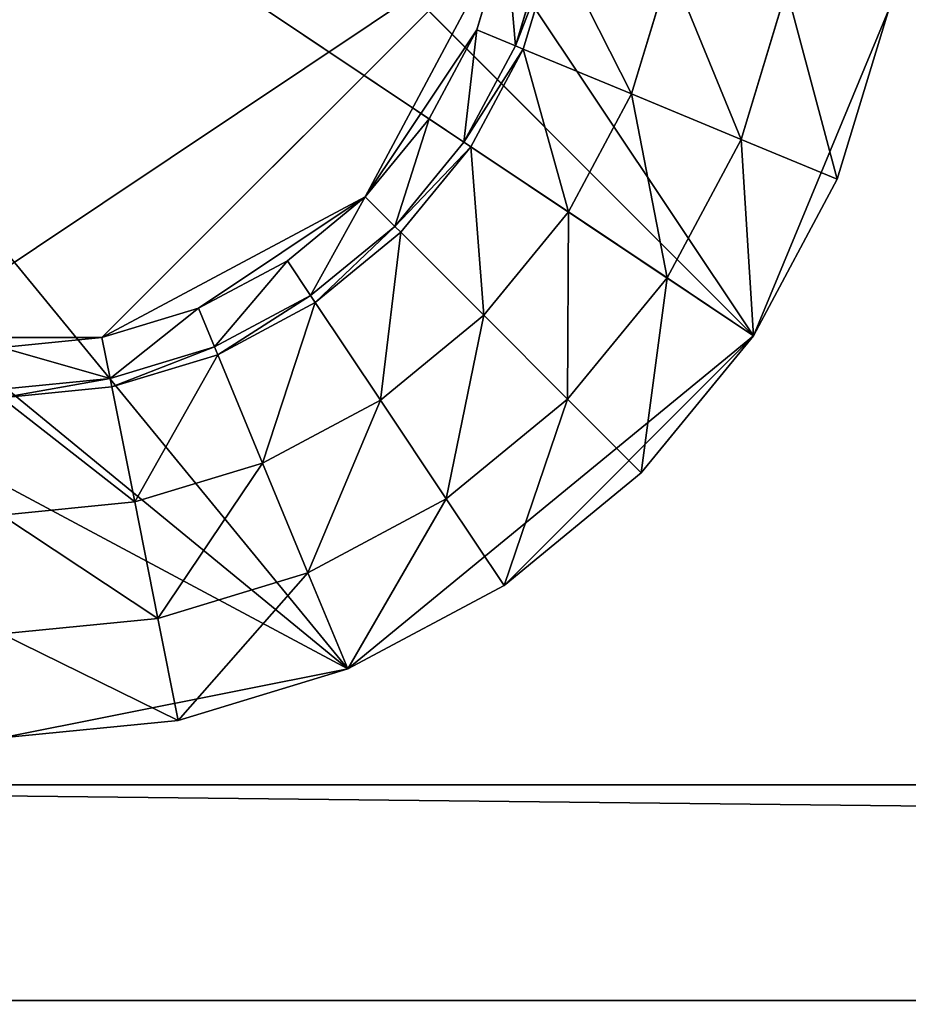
# Model space of a CAD drawing. Extents: x 0 to 35.8, y 0 to 26.7.
# Tile 36 of 227: x 3.1 to 4.6, y 3.8 to 5.4. Entities that reach past the tile are written whole.
import ezdxf

# ---------------------------------------------------------------- set-up
doc = ezdxf.new("R2010")
doc.units = 0
doc.header["$MEASUREMENT"] = 0
doc.layers.get('0').update_dxf_attribs({"color": 13, "linetype": 'CONTINUOUS'})
for name, color, linetype in [('HDS8645C_-_BODY', 252, 'CONTINUOUS'), ('HDS8645C_-_CERAMIC_TOP', 29, 'CONTINUOUS'), ('HEI8056C_-_LEGS', 252, 'CONTINUOUS')]:
    doc.layers.add(name, color=color, linetype=linetype)

# ---------------------------------------------------------------- blocks, each defined once
blk = doc.blocks.new('HIS8055U_TRADECAD_DXF')
at = {"color": 0}
blk.add_line((-17.22295, -9.6021, -14.33995), (17.28565, -9.6021, -14.33995), dxfattribs=at)
blk.add_line((-17.22295, -9.6021, -14.33995), (17.28565, -9.6021, -14.33995), dxfattribs=at)
blk.add_line((-17.22295, -9.6021, -14.33995), (17.28565, -9.6021, -14.33995), dxfattribs=at)
at = {"layer": 'HDS8645C_-_BODY', "color": 0}
for p, q in [((-16.56002, -9.23304, -14.65245), (16.64532, -9.23304, -14.65245)), ((-16.56002, -9.23304, -14.65245), (16.64532, -9.23304, -14.65245)), ((-17.22295, -9.6021, -13.78755), (17.28565, -9.6021, -13.78755)), ((-17.22295, -9.6021, -13.78755), (17.28565, -9.6021, -13.78755))]:
    blk.add_line(p, q, dxfattribs=at)
at = {"layer": 'HEI8056C_-_LEGS', "color": 0}
for p, q in [((-13.53715, -8.4642, -14.64235), (-15.68585, -6.3155, -14.64235)), ((-13.53715, -8.4642, -14.64235), (-15.68585, -6.3155, -14.64235)), ((-16.11325, -6.7429, -14.64235), (-13.53715, -8.4642, -14.64235)), ((-16.11325, -6.7429, -14.64235), (-13.53715, -8.4642, -14.64235)), ((-16.34455, -7.3013, -14.64235), (-14.23245, -9.0347, -14.64235)), ((-16.34455, -7.3013, -14.64235), (-14.23245, -9.0347, -14.64235)), ((-13.96145, -7.7754, -17.53955), (-14.65345, -8.4673, -17.53955)), ((-13.96145, -7.7754, -17.53955), (-14.65345, -8.4673, -17.53955)), ((-14.01155, -7.9406, -17.53955), (-13.96145, -7.7754, -17.53955)), ((-14.01155, -7.9406, -17.53955), (-13.96145, -7.7754, -17.53955)), ((-13.89115, -7.7893, -17.48015), (-13.94535, -7.968, -17.48015)), ((-13.89115, -7.7893, -17.48015), (-13.94535, -7.968, -17.48015)), ((-13.93205, -7.9735, -17.42065), (-13.87705, -7.7921, -17.42065)), ((-13.87705, -7.7921, -17.22795), (-13.93205, -7.9735, -17.22795)), ((-13.93205, -7.9735, -17.42065), (-13.87705, -7.7921, -17.42065)), ((-13.87705, -7.7921, -17.22795), (-13.93205, -7.9735, -17.22795)), ((-13.74645, -8.0504, -17.22795), (-13.67995, -7.8314, -17.22795)), ((-13.67995, -7.8314, -15.04285), (-13.74645, -8.0504, -15.04285)), ((-13.74645, -8.0504, -17.22795), (-13.67995, -7.8314, -17.22795)), ((-13.67995, -7.8314, -15.04285), (-13.74645, -8.0504, -15.04285)), ((-13.48065, -7.871, -14.92275), (-13.55865, -8.1282, -14.92275)), ((-13.55865, -8.1282, -14.78425), (-13.48065, -7.871, -14.78425)), ((-13.48065, -7.871, -14.92275), (-13.55865, -8.1282, -14.92275)), ((-13.55865, -8.1282, -14.78425), (-13.48065, -7.871, -14.78425)), ((-13.53715, -8.4642, -14.64235), (-13.30585, -7.9058, -14.64235)), ((-13.53715, -8.4642, -14.64235), (-13.30585, -7.9058, -14.64235)), ((-13.30585, -7.9058, -14.64235), (-13.39405, -8.1964, -14.64235)), ((-13.30585, -7.9058, -14.64235), (-13.39405, -8.1964, -14.64235)), ((-14.01155, -7.9406, -17.53955), (-14.20245, -8.2263, -17.53955)), ((-14.01155, -7.9406, -17.53955), (-14.20245, -8.2263, -17.53955)), ((-14.09295, -8.0928, -17.53955), (-14.01155, -7.9406, -17.53955)), ((-14.09295, -8.0928, -17.53955), (-14.01155, -7.9406, -17.53955)), ((-14.01155, -7.9406, -17.53955), (-13.94535, -7.968, -17.48015)), ((-14.01155, -7.9406, -17.53955), (-13.94535, -7.968, -17.48015)), ((-13.94535, -7.968, -17.48015), (-14.03335, -8.1326, -17.48015)), ((-13.94535, -7.968, -17.48015), (-14.03335, -8.1326, -17.48015)), ((-13.94535, -7.968, -17.48015), (-13.93205, -7.9735, -17.42065)), ((-13.94535, -7.968, -17.48015), (-13.93205, -7.9735, -17.42065)), ((-14.02145, -8.1406, -17.42065), (-13.93205, -7.9735, -17.42065)), ((-13.93205, -7.9735, -17.22795), (-14.02145, -8.1406, -17.22795)), ((-14.02145, -8.1406, -17.42065), (-13.93205, -7.9735, -17.42065)), ((-13.93205, -7.9735, -17.22795), (-14.02145, -8.1406, -17.22795)), ((-13.93205, -7.9735, -17.22795), (-13.74645, -8.0504, -17.22795)), ((-13.93205, -7.9735, -17.22795), (-13.74645, -8.0504, -17.22795)), ((-13.93205, -7.9735, -17.42065), (-13.93205, -7.9735, -17.22795)), ((-13.93205, -7.9735, -17.42065), (-13.93205, -7.9735, -17.22795)), ((-13.85435, -8.2523, -17.22795), (-13.74645, -8.0504, -17.22795)), ((-13.74645, -8.0504, -15.04285), (-13.85435, -8.2523, -15.04285)), ((-13.85435, -8.2523, -17.22795), (-13.74645, -8.0504, -17.22795)), ((-13.74645, -8.0504, -15.04285), (-13.85435, -8.2523, -15.04285)), ((-13.74645, -8.0504, -15.04285), (-13.55865, -8.1282, -14.92275)), ((-13.74645, -8.0504, -17.22795), (-13.74645, -8.0504, -15.04285)), ((-13.74645, -8.0504, -15.04285), (-13.55865, -8.1282, -14.92275)), ((-13.74645, -8.0504, -17.22795), (-13.74645, -8.0504, -15.04285)), ((-14.20245, -8.2263, -17.53955), (-14.09295, -8.0928, -17.53955)), ((-14.20245, -8.2263, -17.53955), (-14.09295, -8.0928, -17.53955)), ((-14.09295, -8.0928, -17.53955), (-14.03335, -8.1326, -17.48015)), ((-14.09295, -8.0928, -17.53955), (-14.03335, -8.1326, -17.48015)), ((-14.03335, -8.1326, -17.48015), (-14.15185, -8.277, -17.48015)), ((-14.03335, -8.1326, -17.48015), (-14.15185, -8.277, -17.48015)), ((-14.14165, -8.2871, -17.42065), (-14.02145, -8.1406, -17.42065)), ((-14.02145, -8.1406, -17.22795), (-14.14165, -8.2871, -17.22795)), ((-14.14165, -8.2871, -17.42065), (-14.02145, -8.1406, -17.42065)), ((-14.02145, -8.1406, -17.22795), (-14.14165, -8.2871, -17.22795)), ((-14.03335, -8.1326, -17.48015), (-14.02145, -8.1406, -17.42065)), ((-14.03335, -8.1326, -17.48015), (-14.02145, -8.1406, -17.42065)), ((-14.02145, -8.1406, -17.22795), (-13.85435, -8.2523, -17.22795)), ((-14.02145, -8.1406, -17.22795), (-13.85435, -8.2523, -17.22795)), ((-14.02145, -8.1406, -17.42065), (-14.02145, -8.1406, -17.22795)), ((-14.02145, -8.1406, -17.42065), (-14.02145, -8.1406, -17.22795)), ((-13.55865, -8.1282, -14.92275), (-13.68535, -8.3652, -14.92275)), ((-13.68535, -8.3652, -14.78425), (-13.55865, -8.1282, -14.78425)), ((-13.55865, -8.1282, -14.92275), (-13.68535, -8.3652, -14.92275)), ((-13.68535, -8.3652, -14.78425), (-13.55865, -8.1282, -14.78425)), ((-13.55865, -8.1282, -14.92275), (-13.55865, -8.1282, -14.78425)), ((-13.55865, -8.1282, -14.92275), (-13.55865, -8.1282, -14.78425)), ((-13.39405, -8.1964, -14.64235), (-13.55865, -8.1282, -14.78425)), ((-13.39405, -8.1964, -14.64235), (-13.55865, -8.1282, -14.78425)), ((-13.39405, -8.1964, -14.64235), (-13.53715, -8.4642, -14.64235)), ((-13.39405, -8.1964, -14.64235), (-13.53715, -8.4642, -14.64235)), ((-14.20245, -8.2263, -17.53955), (-14.65345, -8.4673, -17.53955)), ((-14.20245, -8.2263, -17.53955), (-14.65345, -8.4673, -17.53955)), ((-14.33595, -8.3358, -17.53955), (-14.20245, -8.2263, -17.53955)), ((-14.33595, -8.3358, -17.53955), (-14.20245, -8.2263, -17.53955)), ((-14.20245, -8.2263, -17.53955), (-14.15185, -8.277, -17.48015)), ((-14.20245, -8.2263, -17.53955), (-14.15185, -8.277, -17.48015)), ((-13.99955, -8.4292, -17.22795), (-13.85435, -8.2523, -17.22795)), ((-13.85435, -8.2523, -15.04285), (-13.99955, -8.4292, -15.04285)), ((-13.99955, -8.4292, -17.22795), (-13.85435, -8.2523, -17.22795)), ((-13.85435, -8.2523, -15.04285), (-13.99955, -8.4292, -15.04285)), ((-13.85435, -8.2523, -15.04285), (-13.68535, -8.3652, -14.92275)), ((-13.85435, -8.2523, -17.22795), (-13.85435, -8.2523, -15.04285)), ((-13.85435, -8.2523, -15.04285), (-13.68535, -8.3652, -14.92275)), ((-13.85435, -8.2523, -17.22795), (-13.85435, -8.2523, -15.04285)), ((-14.15185, -8.277, -17.48015), (-14.29615, -8.3954, -17.48015)), ((-14.15185, -8.277, -17.48015), (-14.29615, -8.3954, -17.48015)), ((-14.28815, -8.4074, -17.42065), (-14.15185, -8.277, -17.48015)), ((-14.28815, -8.4074, -17.42065), (-14.15185, -8.277, -17.48015)), ((-14.28815, -8.4074, -17.42065), (-14.14165, -8.2871, -17.42065)), ((-14.14165, -8.2871, -17.22795), (-14.28815, -8.4074, -17.22795)), ((-14.14165, -8.2871, -17.22795), (-14.28815, -8.4074, -17.22795)), ((-14.28815, -8.4074, -17.42065), (-14.14165, -8.2871, -17.42065)), ((-14.15185, -8.277, -17.48015), (-14.14165, -8.2871, -17.42065)), ((-14.15185, -8.277, -17.48015), (-14.14165, -8.2871, -17.42065)), ((-14.14165, -8.2871, -17.22795), (-13.99955, -8.4292, -17.22795)), ((-14.14165, -8.2871, -17.22795), (-13.99955, -8.4292, -17.22795)), ((-14.14165, -8.2871, -17.42065), (-14.14165, -8.2871, -17.22795)), ((-14.14165, -8.2871, -17.42065), (-14.14165, -8.2871, -17.22795)), ((-14.48815, -8.4172, -17.53955), (-14.33595, -8.3358, -17.53955)), ((-14.48815, -8.4172, -17.53955), (-14.33595, -8.3358, -17.53955)), ((-14.33595, -8.3358, -17.53955), (-14.29615, -8.3954, -17.48015)), ((-14.33595, -8.3358, -17.53955), (-14.29615, -8.3954, -17.48015)), ((-13.68535, -8.3652, -14.92275), (-13.85585, -8.5729, -14.92275)), ((-13.85585, -8.5729, -14.78425), (-13.68535, -8.3652, -14.78425)), ((-13.68535, -8.3652, -14.92275), (-13.85585, -8.5729, -14.92275)), ((-13.85585, -8.5729, -14.78425), (-13.68535, -8.3652, -14.78425)), ((-13.68535, -8.3652, -14.92275), (-13.68535, -8.3652, -14.78425)), ((-13.68535, -8.3652, -14.92275), (-13.68535, -8.3652, -14.78425)), ((-13.68535, -8.3652, -14.78425), (-13.53715, -8.4642, -14.64235)), ((-13.68535, -8.3652, -14.78425), (-13.53715, -8.4642, -14.64235)), ((-14.29615, -8.3954, -17.48015), (-14.46075, -8.4834, -17.48015)), ((-14.29615, -8.3954, -17.48015), (-14.46075, -8.4834, -17.48015)), ((-14.45525, -8.4967, -17.42065), (-14.28815, -8.4074, -17.42065)), ((-14.28815, -8.4074, -17.22795), (-14.45525, -8.4967, -17.22795)), ((-14.28815, -8.4074, -17.22795), (-14.45525, -8.4967, -17.22795)), ((-14.45525, -8.4967, -17.42065), (-14.28815, -8.4074, -17.42065)), ((-14.29615, -8.3954, -17.48015), (-14.28815, -8.4074, -17.42065)), ((-14.29615, -8.3954, -17.48015), (-14.28815, -8.4074, -17.42065)), ((-14.28815, -8.4074, -17.22795), (-14.17645, -8.5745, -17.22795)), ((-14.28815, -8.4074, -17.22795), (-14.17645, -8.5745, -17.22795)), ((-14.28815, -8.4074, -17.42065), (-14.28815, -8.4074, -17.22795)), ((-14.28815, -8.4074, -17.42065), (-14.28815, -8.4074, -17.22795)), ((-14.65345, -8.4673, -17.53955), (-14.48815, -8.4172, -17.53955)), ((-14.65345, -8.4673, -17.53955), (-14.48815, -8.4172, -17.53955)), ((-14.48815, -8.4172, -17.53955), (-14.46075, -8.4834, -17.48015)), ((-14.48815, -8.4172, -17.53955), (-14.46075, -8.4834, -17.48015)), ((-14.17645, -8.5745, -17.22795), (-13.99955, -8.4292, -17.22795)), ((-13.99955, -8.4292, -15.04285), (-14.17645, -8.5745, -15.04285)), ((-13.99955, -8.4292, -15.04285), (-14.17645, -8.5745, -15.04285)), ((-14.17645, -8.5745, -17.22795), (-13.99955, -8.4292, -17.22795)), ((-13.99955, -8.4292, -15.04285), (-13.85585, -8.5729, -14.92275)), ((-13.99955, -8.4292, -17.22795), (-13.99955, -8.4292, -15.04285)), ((-13.99955, -8.4292, -15.04285), (-13.85585, -8.5729, -14.92275)), ((-13.99955, -8.4292, -17.22795), (-13.99955, -8.4292, -15.04285)), ((-14.65345, -8.4673, -17.53955), (-14.99705, -8.4673, -17.53955)), ((-14.65345, -8.4673, -17.53955), (-14.99705, -8.4673, -17.53955)), ((-14.82525, -8.4842, -17.53955), (-14.65345, -8.4673, -17.53955)), ((-14.82525, -8.4842, -17.53955), (-14.65345, -8.4673, -17.53955)), ((-14.65345, -8.4673, -17.53955), (-14.63945, -8.5376, -17.48015)), ((-14.65345, -8.4673, -17.53955), (-14.63945, -8.5376, -17.48015)), ((-14.23245, -9.0347, -14.64235), (-13.53715, -8.4642, -14.64235)), ((-14.23245, -9.0347, -14.64235), (-13.53715, -8.4642, -14.64235)), ((-13.53715, -8.4642, -14.64235), (-13.72985, -8.6989, -14.64235)), ((-13.53715, -8.4642, -14.64235), (-13.72985, -8.6989, -14.64235)), ((-14.46075, -8.4834, -17.48015), (-14.63945, -8.5376, -17.48015)), ((-14.46075, -8.4834, -17.48015), (-14.63945, -8.5376, -17.48015)), ((-14.46075, -8.4834, -17.48015), (-14.45525, -8.4967, -17.42065)), ((-14.46075, -8.4834, -17.48015), (-14.45525, -8.4967, -17.42065)), ((-14.63665, -8.5517, -17.42065), (-14.45525, -8.4967, -17.42065)), ((-14.45525, -8.4967, -17.22795), (-14.63665, -8.5517, -17.22795)), ((-14.45525, -8.4967, -17.22795), (-14.63665, -8.5517, -17.22795)), ((-14.63665, -8.5517, -17.42065), (-14.45525, -8.4967, -17.42065)), ((-14.45525, -8.4967, -17.22795), (-14.37835, -8.6824, -17.22795)), ((-14.45525, -8.4967, -17.22795), (-14.37835, -8.6824, -17.22795)), ((-14.45525, -8.4967, -17.42065), (-14.45525, -8.4967, -17.22795)), ((-14.45525, -8.4967, -17.42065), (-14.45525, -8.4967, -17.22795)), ((-14.63945, -8.5376, -17.48015), (-14.82525, -8.5559, -17.48015)), ((-14.63945, -8.5376, -17.48015), (-14.82525, -8.5559, -17.48015)), ((-14.63945, -8.5376, -17.48015), (-14.63665, -8.5517, -17.42065)), ((-14.63945, -8.5376, -17.48015), (-14.63665, -8.5517, -17.42065)), ((-14.82525, -8.5703, -17.42065), (-14.63665, -8.5517, -17.42065)), ((-14.63665, -8.5517, -17.22795), (-14.82525, -8.5703, -17.22795)), ((-14.63665, -8.5517, -17.22795), (-14.82525, -8.5703, -17.22795)), ((-14.82525, -8.5703, -17.42065), (-14.63665, -8.5517, -17.42065)), ((-14.63665, -8.5517, -17.22795), (-14.59745, -8.7488, -17.22795)), ((-14.63665, -8.5517, -17.22795), (-14.59745, -8.7488, -17.22795)), ((-14.63665, -8.5517, -17.42065), (-14.63665, -8.5517, -17.22795)), ((-14.63665, -8.5517, -17.42065), (-14.63665, -8.5517, -17.22795)), ((-14.37835, -8.6824, -17.22795), (-14.17645, -8.5745, -17.22795)), ((-14.17645, -8.5745, -15.04285), (-14.37835, -8.6824, -15.04285)), ((-14.17645, -8.5745, -15.04285), (-14.37835, -8.6824, -15.04285)), ((-14.37835, -8.6824, -17.22795), (-14.17645, -8.5745, -17.22795)), ((-14.17645, -8.5745, -15.04285), (-14.06365, -8.7434, -14.92275)), ((-14.17645, -8.5745, -17.22795), (-14.17645, -8.5745, -15.04285)), ((-14.17645, -8.5745, -15.04285), (-14.06365, -8.7434, -14.92275)), ((-14.17645, -8.5745, -17.22795), (-14.17645, -8.5745, -15.04285)), ((-14.06365, -8.7434, -14.78425), (-13.85585, -8.5729, -14.78425)), ((-13.85585, -8.5729, -14.92275), (-14.06365, -8.7434, -14.92275)), ((-13.85585, -8.5729, -14.92275), (-14.06365, -8.7434, -14.92275)), ((-14.06365, -8.7434, -14.78425), (-13.85585, -8.5729, -14.78425)), ((-13.85585, -8.5729, -14.92275), (-13.85585, -8.5729, -14.78425)), ((-13.85585, -8.5729, -14.92275), (-13.85585, -8.5729, -14.78425)), ((-13.85585, -8.5729, -14.78425), (-13.72985, -8.6989, -14.64235)), ((-13.85585, -8.5729, -14.78425), (-13.72985, -8.6989, -14.64235)), ((-14.59745, -8.7488, -17.22795), (-14.37835, -8.6824, -17.22795)), ((-14.37835, -8.6824, -15.04285), (-14.59745, -8.7488, -15.04285)), ((-14.37835, -8.6824, -15.04285), (-14.59745, -8.7488, -15.04285)), ((-14.59745, -8.7488, -17.22795), (-14.37835, -8.6824, -17.22795)), ((-14.37835, -8.6824, -15.04285), (-14.30065, -8.8701, -14.92275)), ((-14.37835, -8.6824, -17.22795), (-14.37835, -8.6824, -15.04285)), ((-14.37835, -8.6824, -15.04285), (-14.30065, -8.8701, -14.92275)), ((-14.37835, -8.6824, -17.22795), (-14.37835, -8.6824, -15.04285)), ((-13.72985, -8.6989, -14.64235), (-13.96455, -8.8916, -14.64235)), ((-13.72985, -8.6989, -14.64235), (-13.96455, -8.8916, -14.64235)), ((-14.30065, -8.8701, -14.78425), (-14.06365, -8.7434, -14.78425)), ((-14.06365, -8.7434, -14.92275), (-14.30065, -8.8701, -14.92275)), ((-14.06365, -8.7434, -14.92275), (-14.30065, -8.8701, -14.92275)), ((-14.30065, -8.8701, -14.78425), (-14.06365, -8.7434, -14.78425)), ((-14.06365, -8.7434, -14.92275), (-14.06365, -8.7434, -14.78425)), ((-14.06365, -8.7434, -14.92275), (-14.06365, -8.7434, -14.78425)), ((-14.06365, -8.7434, -14.78425), (-13.96455, -8.8916, -14.64235)), ((-14.06365, -8.7434, -14.78425), (-13.96455, -8.8916, -14.64235)), ((-14.82525, -8.7712, -17.22795), (-14.59745, -8.7488, -17.22795)), ((-14.59745, -8.7488, -15.04285), (-14.82525, -8.7712, -15.04285)), ((-14.59745, -8.7488, -15.04285), (-14.82525, -8.7712, -15.04285)), ((-14.82525, -8.7712, -17.22795), (-14.59745, -8.7488, -17.22795)), ((-14.59745, -8.7488, -15.04285), (-14.55775, -8.9481, -14.92275)), ((-14.59745, -8.7488, -17.22795), (-14.59745, -8.7488, -15.04285)), ((-14.59745, -8.7488, -15.04285), (-14.55775, -8.9481, -14.92275)), ((-14.59745, -8.7488, -17.22795), (-14.59745, -8.7488, -15.04285)), ((-14.55775, -8.9481, -14.78425), (-14.30065, -8.8701, -14.78425)), ((-14.30065, -8.8701, -14.92275), (-14.55775, -8.9481, -14.92275)), ((-14.30065, -8.8701, -14.92275), (-14.55775, -8.9481, -14.92275)), ((-14.55775, -8.9481, -14.78425), (-14.30065, -8.8701, -14.78425)), ((-14.30065, -8.8701, -14.92275), (-14.30065, -8.8701, -14.78425)), ((-14.30065, -8.8701, -14.92275), (-14.30065, -8.8701, -14.78425)), ((-14.30065, -8.8701, -14.78425), (-14.23245, -9.0347, -14.64235)), ((-14.30065, -8.8701, -14.78425), (-14.23245, -9.0347, -14.64235)), ((-13.96455, -8.8916, -14.64235), (-14.23245, -9.0347, -14.64235)), ((-13.96455, -8.8916, -14.64235), (-14.23245, -9.0347, -14.64235)), ((-14.82525, -8.9744, -14.78425), (-14.55775, -8.9481, -14.78425)), ((-14.55775, -8.9481, -14.92275), (-14.82525, -8.9744, -14.92275)), ((-14.55775, -8.9481, -14.92275), (-14.82525, -8.9744, -14.92275)), ((-14.82525, -8.9744, -14.78425), (-14.55775, -8.9481, -14.78425)), ((-14.55775, -8.9481, -14.92275), (-14.55775, -8.9481, -14.78425)), ((-14.55775, -8.9481, -14.92275), (-14.55775, -8.9481, -14.78425)), ((-14.55775, -8.9481, -14.78425), (-14.52305, -9.1229, -14.64235)), ((-14.55775, -8.9481, -14.78425), (-14.52305, -9.1229, -14.64235)), ((-14.82525, -9.1526, -14.64235), (-14.23245, -9.0347, -14.64235)), ((-14.82525, -9.1526, -14.64235), (-14.23245, -9.0347, -14.64235)), ((-14.23245, -9.0347, -14.64235), (-14.52305, -9.1229, -14.64235)), ((-14.23245, -9.0347, -14.64235), (-14.52305, -9.1229, -14.64235)), ((-14.52305, -9.1229, -14.64235), (-14.82525, -9.1526, -14.64235)), ((-14.52305, -9.1229, -14.64235), (-14.82525, -9.1526, -14.64235))]:
    blk.add_line(p, q, dxfattribs=at)
at = {"color": 0}
mesh = blk.add_polyface(dxfattribs=at)
corners = [(17.28565, -9.6021, -14.33995), (-17.22295, 9.6713, -14.33995), (-17.22295, -9.6021, -14.33995), (17.28565, 9.6713, -14.33995)]
mesh.append_faces([[corners[k] for k in face] for face in [(0, 1, 2), (1, 0, 3)]], dxfattribs={"vtx0": -1, "color": 0})
at = {"layer": 'HDS8645C_-_BODY', "color": 0}
mesh = blk.add_polyface(dxfattribs=at)
corners = [(16.64532, -9.23304, -14.65245), (-16.56002, 9.37696, -14.65245), (-16.56002, -9.23304, -14.65245), (16.64532, 9.37696, -14.65245)]
mesh.append_faces([[corners[k] for k in face] for face in [(0, 1, 2), (1, 0, 3)]], dxfattribs={"vtx0": -1, "color": 0})
mesh = blk.add_polyface(dxfattribs=at)
corners = [(17.28565, -9.6021, -14.33995), (-16.56002, -9.23304, -14.65245), (-17.22295, -9.6021, -14.33995), (16.64532, -9.23304, -14.65245)]
mesh.append_faces([[corners[k] for k in face] for face in [(0, 1, 2), (1, 0, 3)]], dxfattribs={"vtx0": -1, "color": 0})
mesh = blk.add_polyface(dxfattribs=at)
corners = [(17.88175, -11.1971, -13.78755), (-17.22295, -9.6021, -13.78755), (-17.90215, -11.1971, -13.78755), (17.28565, -9.6021, -13.78755)]
mesh.append_faces([[corners[k] for k in face] for face in [(0, 1, 2), (1, 0, 3)]], dxfattribs={"vtx0": -1, "color": 0})
mesh = blk.add_polyface(dxfattribs=at)
corners = [(-17.22295, -9.6021, -13.78755), (17.28565, -9.6021, -14.33995), (-17.22295, -9.6021, -14.33995), (17.28565, -9.6021, -13.78755)]
mesh.append_faces([[corners[k] for k in face] for face in [(0, 1, 2), (1, 0, 3)]], dxfattribs={"vtx0": -1, "color": 0})
at = {"layer": 'HDS8645C_-_CERAMIC_TOP', "color": 0}
mesh = blk.add_polyface(dxfattribs=at)
corners = [(17.83165, 10.6876, 17.27015), (-17.76255, -12.6526, 17.27015), (-17.76255, 10.6876, 17.27015), (17.83165, -12.6526, 17.27015)]
mesh.append_faces([[corners[k] for k in face] for face in [(0, 1, 2), (1, 0, 3)]], dxfattribs={"vtx0": -1, "color": 0})
at = {"layer": 'HEI8056C_-_LEGS', "color": 0}
mesh = blk.add_polyface(dxfattribs=at)
corners = [(-15.12745, -6.0842, -14.64235), (-13.53715, -8.4642, -14.64235), (-15.68585, -6.3155, -14.64235), (-13.30585, -7.9058, -14.64235)]
mesh.append_faces([[corners[k] for k in face] for face in [(0, 1, 2), (1, 0, 3)]], dxfattribs={"vtx0": -1, "color": 0})
mesh = blk.add_polyface(dxfattribs=at)
corners = [(-13.53715, -8.4642, -14.64235), (-16.11325, -6.7429, -14.64235), (-15.68585, -6.3155, -14.64235)]
mesh.append_faces([[corners[k] for k in face] for face in [(0, 1, 2)]], dxfattribs={"color": 0})
mesh = blk.add_polyface(dxfattribs=at)
corners = [(-16.11325, -6.7429, -14.64235), (-14.23245, -9.0347, -14.64235), (-16.34455, -7.3013, -14.64235), (-13.53715, -8.4642, -14.64235)]
mesh.append_faces([[corners[k] for k in face] for face in [(0, 1, 2), (1, 0, 3)]], dxfattribs={"vtx0": -1, "color": 0})
mesh = blk.add_polyface(dxfattribs=at)
corners = [(-14.23245, -9.0347, -14.64235), (-16.34455, -7.9058, -14.64235), (-16.34455, -7.3013, -14.64235), (-14.82525, -9.1526, -14.64235)]
mesh.append_faces([[corners[k] for k in face] for face in [(0, 1, 2), (1, 0, 3)]], dxfattribs={"vtx0": -1, "color": 0})
mesh = blk.add_polyface(dxfattribs=at)
corners = [(-14.99705, -8.4673, -17.53955), (-13.96145, -7.7754, -17.53955), (-15.68895, -7.7754, -17.53955), (-14.65345, -8.4673, -17.53955)]
mesh.append_faces([[corners[k] for k in face] for face in [(0, 1, 2), (1, 0, 3)]], dxfattribs={"vtx0": -1, "color": 0})
mesh = blk.add_polyface(dxfattribs=at)
corners = [(-14.20245, -8.2263, -17.53955), (-13.96145, -7.7754, -17.53955), (-14.65345, -8.4673, -17.53955), (-14.01155, -7.9406, -17.53955)]
mesh.append_faces([[corners[k] for k in face] for face in [(0, 1, 2), (1, 0, 3)]], dxfattribs={"vtx0": -1, "color": 0})
mesh = blk.add_polyface(dxfattribs=at)
corners = [(-13.94535, -7.968, -17.48015), (-13.96145, -7.7754, -17.53955), (-14.01155, -7.9406, -17.53955), (-13.89115, -7.7893, -17.48015)]
mesh.append_faces([[corners[k] for k in face] for face in [(0, 1, 2), (1, 0, 3)]], dxfattribs={"vtx0": -1, "color": 0})
mesh = blk.add_polyface(dxfattribs=at)
corners = [(-13.87705, -7.7921, -17.42065), (-13.94535, -7.968, -17.48015), (-13.93205, -7.9735, -17.42065), (-13.89115, -7.7893, -17.48015)]
mesh.append_faces([[corners[k] for k in face] for face in [(0, 1, 2), (1, 0, 3)]], dxfattribs={"vtx0": -1, "color": 0})
mesh = blk.add_polyface(dxfattribs=at)
corners = [(-13.74645, -8.0504, -17.22795), (-13.87705, -7.7921, -17.22795), (-13.93205, -7.9735, -17.22795), (-13.67995, -7.8314, -17.22795)]
mesh.append_faces([[corners[k] for k in face] for face in [(0, 1, 2), (1, 0, 3)]], dxfattribs={"vtx0": -1, "color": 0})
mesh = blk.add_polyface(dxfattribs=at)
corners = [(-13.87705, -7.7921, -17.22795), (-13.93205, -7.9735, -17.42065), (-13.93205, -7.9735, -17.22795), (-13.87705, -7.7921, -17.42065)]
mesh.append_faces([[corners[k] for k in face] for face in [(0, 1, 2), (1, 0, 3)]], dxfattribs={"vtx0": -1, "color": 0})
mesh = blk.add_polyface(dxfattribs=at)
corners = [(-13.55865, -8.1282, -14.92275), (-13.67995, -7.8314, -15.04285), (-13.74645, -8.0504, -15.04285), (-13.48065, -7.871, -14.92275)]
mesh.append_faces([[corners[k] for k in face] for face in [(0, 1, 2), (1, 0, 3)]], dxfattribs={"vtx0": -1, "color": 0})
mesh = blk.add_polyface(dxfattribs=at)
corners = [(-13.67995, -7.8314, -15.04285), (-13.74645, -8.0504, -17.22795), (-13.74645, -8.0504, -15.04285), (-13.67995, -7.8314, -17.22795)]
mesh.append_faces([[corners[k] for k in face] for face in [(0, 1, 2), (1, 0, 3)]], dxfattribs={"vtx0": -1, "color": 0})
mesh = blk.add_polyface(dxfattribs=at)
corners = [(-13.48065, -7.871, -14.78425), (-13.55865, -8.1282, -14.92275), (-13.55865, -8.1282, -14.78425), (-13.48065, -7.871, -14.92275)]
mesh.append_faces([[corners[k] for k in face] for face in [(0, 1, 2), (1, 0, 3)]], dxfattribs={"vtx0": -1, "color": 0})
mesh = blk.add_polyface(dxfattribs=at)
corners = [(-13.39405, -8.1964, -14.64235), (-13.48065, -7.871, -14.78425), (-13.55865, -8.1282, -14.78425), (-13.30585, -7.9058, -14.64235)]
mesh.append_faces([[corners[k] for k in face] for face in [(0, 1, 2), (1, 0, 3)]], dxfattribs={"vtx0": -1, "color": 0})
mesh = blk.add_polyface(dxfattribs=at)
corners = [(-13.30585, -7.9058, -14.64235), (-13.39405, -8.1964, -14.64235), (-13.53715, -8.4642, -14.64235)]
mesh.append_faces([[corners[k] for k in face] for face in [(0, 1, 2)]], dxfattribs={"color": 0})
mesh = blk.add_polyface(dxfattribs=at)
corners = [(-14.01155, -7.9406, -17.53955), (-14.20245, -8.2263, -17.53955), (-14.09295, -8.0928, -17.53955)]
mesh.append_faces([[corners[k] for k in face] for face in [(0, 1, 2)]], dxfattribs={"color": 0})
mesh = blk.add_polyface(dxfattribs=at)
corners = [(-14.03335, -8.1326, -17.48015), (-14.01155, -7.9406, -17.53955), (-14.09295, -8.0928, -17.53955), (-13.94535, -7.968, -17.48015)]
mesh.append_faces([[corners[k] for k in face] for face in [(0, 1, 2), (1, 0, 3)]], dxfattribs={"vtx0": -1, "color": 0})
mesh = blk.add_polyface(dxfattribs=at)
corners = [(-13.93205, -7.9735, -17.42065), (-14.03335, -8.1326, -17.48015), (-14.02145, -8.1406, -17.42065), (-13.94535, -7.968, -17.48015)]
mesh.append_faces([[corners[k] for k in face] for face in [(0, 1, 2), (1, 0, 3)]], dxfattribs={"vtx0": -1, "color": 0})
mesh = blk.add_polyface(dxfattribs=at)
corners = [(-13.85435, -8.2523, -17.22795), (-13.93205, -7.9735, -17.22795), (-14.02145, -8.1406, -17.22795), (-13.74645, -8.0504, -17.22795)]
mesh.append_faces([[corners[k] for k in face] for face in [(0, 1, 2), (1, 0, 3)]], dxfattribs={"vtx0": -1, "color": 0})
mesh = blk.add_polyface(dxfattribs=at)
corners = [(-13.93205, -7.9735, -17.22795), (-14.02145, -8.1406, -17.42065), (-14.02145, -8.1406, -17.22795), (-13.93205, -7.9735, -17.42065)]
mesh.append_faces([[corners[k] for k in face] for face in [(0, 1, 2), (1, 0, 3)]], dxfattribs={"vtx0": -1, "color": 0})
mesh = blk.add_polyface(dxfattribs=at)
corners = [(-13.68535, -8.3652, -14.92275), (-13.74645, -8.0504, -15.04285), (-13.85435, -8.2523, -15.04285), (-13.55865, -8.1282, -14.92275)]
mesh.append_faces([[corners[k] for k in face] for face in [(0, 1, 2), (1, 0, 3)]], dxfattribs={"vtx0": -1, "color": 0})
mesh = blk.add_polyface(dxfattribs=at)
corners = [(-13.74645, -8.0504, -15.04285), (-13.85435, -8.2523, -17.22795), (-13.85435, -8.2523, -15.04285), (-13.74645, -8.0504, -17.22795)]
mesh.append_faces([[corners[k] for k in face] for face in [(0, 1, 2), (1, 0, 3)]], dxfattribs={"vtx0": -1, "color": 0})
mesh = blk.add_polyface(dxfattribs=at)
corners = [(-14.15185, -8.277, -17.48015), (-14.09295, -8.0928, -17.53955), (-14.20245, -8.2263, -17.53955), (-14.03335, -8.1326, -17.48015)]
mesh.append_faces([[corners[k] for k in face] for face in [(0, 1, 2), (1, 0, 3)]], dxfattribs={"vtx0": -1, "color": 0})
mesh = blk.add_polyface(dxfattribs=at)
corners = [(-14.02145, -8.1406, -17.42065), (-14.15185, -8.277, -17.48015), (-14.14165, -8.2871, -17.42065), (-14.03335, -8.1326, -17.48015)]
mesh.append_faces([[corners[k] for k in face] for face in [(0, 1, 2), (1, 0, 3)]], dxfattribs={"vtx0": -1, "color": 0})
mesh = blk.add_polyface(dxfattribs=at)
corners = [(-13.99955, -8.4292, -17.22795), (-14.02145, -8.1406, -17.22795), (-14.14165, -8.2871, -17.22795), (-13.85435, -8.2523, -17.22795)]
mesh.append_faces([[corners[k] for k in face] for face in [(0, 1, 2), (1, 0, 3)]], dxfattribs={"vtx0": -1, "color": 0})
mesh = blk.add_polyface(dxfattribs=at)
corners = [(-14.02145, -8.1406, -17.22795), (-14.14165, -8.2871, -17.42065), (-14.14165, -8.2871, -17.22795), (-14.02145, -8.1406, -17.42065)]
mesh.append_faces([[corners[k] for k in face] for face in [(0, 1, 2), (1, 0, 3)]], dxfattribs={"vtx0": -1, "color": 0})
mesh = blk.add_polyface(dxfattribs=at)
corners = [(-13.55865, -8.1282, -14.78425), (-13.68535, -8.3652, -14.92275), (-13.68535, -8.3652, -14.78425), (-13.55865, -8.1282, -14.92275)]
mesh.append_faces([[corners[k] for k in face] for face in [(0, 1, 2), (1, 0, 3)]], dxfattribs={"vtx0": -1, "color": 0})
mesh = blk.add_polyface(dxfattribs=at)
corners = [(-13.53715, -8.4642, -14.64235), (-13.55865, -8.1282, -14.78425), (-13.68535, -8.3652, -14.78425), (-13.39405, -8.1964, -14.64235)]
mesh.append_faces([[corners[k] for k in face] for face in [(0, 1, 2), (1, 0, 3)]], dxfattribs={"vtx0": -1, "color": 0})
mesh = blk.add_polyface(dxfattribs=at)
corners = [(-14.48815, -8.4172, -17.53955), (-14.20245, -8.2263, -17.53955), (-14.65345, -8.4673, -17.53955), (-14.33595, -8.3358, -17.53955)]
mesh.append_faces([[corners[k] for k in face] for face in [(0, 1, 2), (1, 0, 3)]], dxfattribs={"vtx0": -1, "color": 0})
mesh = blk.add_polyface(dxfattribs=at)
corners = [(-14.29615, -8.3954, -17.48015), (-14.20245, -8.2263, -17.53955), (-14.33595, -8.3358, -17.53955), (-14.15185, -8.277, -17.48015)]
mesh.append_faces([[corners[k] for k in face] for face in [(0, 1, 2), (1, 0, 3)]], dxfattribs={"vtx0": -1, "color": 0})
mesh = blk.add_polyface(dxfattribs=at)
corners = [(-13.85585, -8.5729, -14.92275), (-13.85435, -8.2523, -15.04285), (-13.99955, -8.4292, -15.04285), (-13.68535, -8.3652, -14.92275)]
mesh.append_faces([[corners[k] for k in face] for face in [(0, 1, 2), (1, 0, 3)]], dxfattribs={"vtx0": -1, "color": 0})
mesh = blk.add_polyface(dxfattribs=at)
corners = [(-13.85435, -8.2523, -15.04285), (-13.99955, -8.4292, -17.22795), (-13.99955, -8.4292, -15.04285), (-13.85435, -8.2523, -17.22795)]
mesh.append_faces([[corners[k] for k in face] for face in [(0, 1, 2), (1, 0, 3)]], dxfattribs={"vtx0": -1, "color": 0})
mesh = blk.add_polyface(dxfattribs=at)
corners = [(-14.28815, -8.4074, -17.42065), (-14.15185, -8.277, -17.48015), (-14.29615, -8.3954, -17.48015)]
mesh.append_faces([[corners[k] for k in face] for face in [(0, 1, 2)]], dxfattribs={"color": 0})
mesh = blk.add_polyface(dxfattribs=at)
corners = [(-14.14165, -8.2871, -17.42065), (-14.15185, -8.277, -17.48015), (-14.28815, -8.4074, -17.42065)]
mesh.append_faces([[corners[k] for k in face] for face in [(0, 1, 2)]], dxfattribs={"color": 0})
mesh = blk.add_polyface(dxfattribs=at)
corners = [(-14.17645, -8.5745, -17.22795), (-14.14165, -8.2871, -17.22795), (-14.28815, -8.4074, -17.22795), (-13.99955, -8.4292, -17.22795)]
mesh.append_faces([[corners[k] for k in face] for face in [(0, 1, 2), (1, 0, 3)]], dxfattribs={"vtx0": -1, "color": 0})
mesh = blk.add_polyface(dxfattribs=at)
corners = [(-14.28815, -8.4074, -17.22795), (-14.14165, -8.2871, -17.42065), (-14.28815, -8.4074, -17.42065), (-14.14165, -8.2871, -17.22795)]
mesh.append_faces([[corners[k] for k in face] for face in [(0, 1, 2), (1, 0, 3)]], dxfattribs={"vtx0": -1, "color": 0})
mesh = blk.add_polyface(dxfattribs=at)
corners = [(-14.46075, -8.4834, -17.48015), (-14.33595, -8.3358, -17.53955), (-14.48815, -8.4172, -17.53955), (-14.29615, -8.3954, -17.48015)]
mesh.append_faces([[corners[k] for k in face] for face in [(0, 1, 2), (1, 0, 3)]], dxfattribs={"vtx0": -1, "color": 0})
mesh = blk.add_polyface(dxfattribs=at)
corners = [(-13.68535, -8.3652, -14.78425), (-13.85585, -8.5729, -14.92275), (-13.85585, -8.5729, -14.78425), (-13.68535, -8.3652, -14.92275)]
mesh.append_faces([[corners[k] for k in face] for face in [(0, 1, 2), (1, 0, 3)]], dxfattribs={"vtx0": -1, "color": 0})
mesh = blk.add_polyface(dxfattribs=at)
corners = [(-13.72985, -8.6989, -14.64235), (-13.68535, -8.3652, -14.78425), (-13.85585, -8.5729, -14.78425), (-13.53715, -8.4642, -14.64235)]
mesh.append_faces([[corners[k] for k in face] for face in [(0, 1, 2), (1, 0, 3)]], dxfattribs={"vtx0": -1, "color": 0})
mesh = blk.add_polyface(dxfattribs=at)
corners = [(-14.45525, -8.4967, -17.42065), (-14.29615, -8.3954, -17.48015), (-14.46075, -8.4834, -17.48015), (-14.28815, -8.4074, -17.42065)]
mesh.append_faces([[corners[k] for k in face] for face in [(0, 1, 2), (1, 0, 3)]], dxfattribs={"vtx0": -1, "color": 0})
mesh = blk.add_polyface(dxfattribs=at)
corners = [(-14.37835, -8.6824, -17.22795), (-14.28815, -8.4074, -17.22795), (-14.45525, -8.4967, -17.22795), (-14.17645, -8.5745, -17.22795)]
mesh.append_faces([[corners[k] for k in face] for face in [(0, 1, 2), (1, 0, 3)]], dxfattribs={"vtx0": -1, "color": 0})
mesh = blk.add_polyface(dxfattribs=at)
corners = [(-14.45525, -8.4967, -17.22795), (-14.28815, -8.4074, -17.42065), (-14.45525, -8.4967, -17.42065), (-14.28815, -8.4074, -17.22795)]
mesh.append_faces([[corners[k] for k in face] for face in [(0, 1, 2), (1, 0, 3)]], dxfattribs={"vtx0": -1, "color": 0})
mesh = blk.add_polyface(dxfattribs=at)
corners = [(-14.63945, -8.5376, -17.48015), (-14.48815, -8.4172, -17.53955), (-14.65345, -8.4673, -17.53955), (-14.46075, -8.4834, -17.48015)]
mesh.append_faces([[corners[k] for k in face] for face in [(0, 1, 2), (1, 0, 3)]], dxfattribs={"vtx0": -1, "color": 0})
mesh = blk.add_polyface(dxfattribs=at)
corners = [(-14.06365, -8.7434, -14.92275), (-13.99955, -8.4292, -15.04285), (-14.17645, -8.5745, -15.04285), (-13.85585, -8.5729, -14.92275)]
mesh.append_faces([[corners[k] for k in face] for face in [(0, 1, 2), (1, 0, 3)]], dxfattribs={"vtx0": -1, "color": 0})
mesh = blk.add_polyface(dxfattribs=at)
corners = [(-14.17645, -8.5745, -15.04285), (-13.99955, -8.4292, -17.22795), (-14.17645, -8.5745, -17.22795), (-13.99955, -8.4292, -15.04285)]
mesh.append_faces([[corners[k] for k in face] for face in [(0, 1, 2), (1, 0, 3)]], dxfattribs={"vtx0": -1, "color": 0})
mesh = blk.add_polyface(dxfattribs=at)
corners = [(-14.65345, -8.4673, -17.53955), (-14.99705, -8.4673, -17.53955), (-14.82525, -8.4842, -17.53955)]
mesh.append_faces([[corners[k] for k in face] for face in [(0, 1, 2)]], dxfattribs={"color": 0})
mesh = blk.add_polyface(dxfattribs=at)
corners = [(-14.63945, -8.5376, -17.48015), (-14.82525, -8.4842, -17.53955), (-14.82525, -8.5559, -17.48015), (-14.65345, -8.4673, -17.53955)]
mesh.append_faces([[corners[k] for k in face] for face in [(0, 1, 2), (1, 0, 3)]], dxfattribs={"vtx0": -1, "color": 0})
mesh = blk.add_polyface(dxfattribs=at)
corners = [(-13.53715, -8.4642, -14.64235), (-13.96455, -8.8916, -14.64235), (-14.23245, -9.0347, -14.64235), (-13.72985, -8.6989, -14.64235)]
mesh.append_faces([[corners[k] for k in face] for face in [(0, 1, 2), (1, 0, 3)]], dxfattribs={"vtx0": -1, "color": 0})
mesh = blk.add_polyface(dxfattribs=at)
corners = [(-14.63665, -8.5517, -17.42065), (-14.46075, -8.4834, -17.48015), (-14.63945, -8.5376, -17.48015), (-14.45525, -8.4967, -17.42065)]
mesh.append_faces([[corners[k] for k in face] for face in [(0, 1, 2), (1, 0, 3)]], dxfattribs={"vtx0": -1, "color": 0})
mesh = blk.add_polyface(dxfattribs=at)
corners = [(-14.59745, -8.7488, -17.22795), (-14.45525, -8.4967, -17.22795), (-14.63665, -8.5517, -17.22795), (-14.37835, -8.6824, -17.22795)]
mesh.append_faces([[corners[k] for k in face] for face in [(0, 1, 2), (1, 0, 3)]], dxfattribs={"vtx0": -1, "color": 0})
mesh = blk.add_polyface(dxfattribs=at)
corners = [(-14.63665, -8.5517, -17.22795), (-14.45525, -8.4967, -17.42065), (-14.63665, -8.5517, -17.42065), (-14.45525, -8.4967, -17.22795)]
mesh.append_faces([[corners[k] for k in face] for face in [(0, 1, 2), (1, 0, 3)]], dxfattribs={"vtx0": -1, "color": 0})
mesh = blk.add_polyface(dxfattribs=at)
corners = [(-14.82525, -8.5703, -17.42065), (-14.63945, -8.5376, -17.48015), (-14.82525, -8.5559, -17.48015), (-14.63665, -8.5517, -17.42065)]
mesh.append_faces([[corners[k] for k in face] for face in [(0, 1, 2), (1, 0, 3)]], dxfattribs={"vtx0": -1, "color": 0})
mesh = blk.add_polyface(dxfattribs=at)
corners = [(-14.59745, -8.7488, -17.22795), (-14.82525, -8.5703, -17.22795), (-14.82525, -8.7712, -17.22795), (-14.63665, -8.5517, -17.22795)]
mesh.append_faces([[corners[k] for k in face] for face in [(0, 1, 2), (1, 0, 3)]], dxfattribs={"vtx0": -1, "color": 0})
mesh = blk.add_polyface(dxfattribs=at)
corners = [(-14.82525, -8.5703, -17.22795), (-14.63665, -8.5517, -17.42065), (-14.82525, -8.5703, -17.42065), (-14.63665, -8.5517, -17.22795)]
mesh.append_faces([[corners[k] for k in face] for face in [(0, 1, 2), (1, 0, 3)]], dxfattribs={"vtx0": -1, "color": 0})
mesh = blk.add_polyface(dxfattribs=at)
corners = [(-14.30065, -8.8701, -14.92275), (-14.17645, -8.5745, -15.04285), (-14.37835, -8.6824, -15.04285), (-14.06365, -8.7434, -14.92275)]
mesh.append_faces([[corners[k] for k in face] for face in [(0, 1, 2), (1, 0, 3)]], dxfattribs={"vtx0": -1, "color": 0})
mesh = blk.add_polyface(dxfattribs=at)
corners = [(-14.37835, -8.6824, -15.04285), (-14.17645, -8.5745, -17.22795), (-14.37835, -8.6824, -17.22795), (-14.17645, -8.5745, -15.04285)]
mesh.append_faces([[corners[k] for k in face] for face in [(0, 1, 2), (1, 0, 3)]], dxfattribs={"vtx0": -1, "color": 0})
mesh = blk.add_polyface(dxfattribs=at)
corners = [(-14.06365, -8.7434, -14.78425), (-13.85585, -8.5729, -14.92275), (-14.06365, -8.7434, -14.92275), (-13.85585, -8.5729, -14.78425)]
mesh.append_faces([[corners[k] for k in face] for face in [(0, 1, 2), (1, 0, 3)]], dxfattribs={"vtx0": -1, "color": 0})
mesh = blk.add_polyface(dxfattribs=at)
corners = [(-13.96455, -8.8916, -14.64235), (-13.85585, -8.5729, -14.78425), (-14.06365, -8.7434, -14.78425), (-13.72985, -8.6989, -14.64235)]
mesh.append_faces([[corners[k] for k in face] for face in [(0, 1, 2), (1, 0, 3)]], dxfattribs={"vtx0": -1, "color": 0})
mesh = blk.add_polyface(dxfattribs=at)
corners = [(-14.55775, -8.9481, -14.92275), (-14.37835, -8.6824, -15.04285), (-14.59745, -8.7488, -15.04285), (-14.30065, -8.8701, -14.92275)]
mesh.append_faces([[corners[k] for k in face] for face in [(0, 1, 2), (1, 0, 3)]], dxfattribs={"vtx0": -1, "color": 0})
mesh = blk.add_polyface(dxfattribs=at)
corners = [(-14.59745, -8.7488, -15.04285), (-14.37835, -8.6824, -17.22795), (-14.59745, -8.7488, -17.22795), (-14.37835, -8.6824, -15.04285)]
mesh.append_faces([[corners[k] for k in face] for face in [(0, 1, 2), (1, 0, 3)]], dxfattribs={"vtx0": -1, "color": 0})
mesh = blk.add_polyface(dxfattribs=at)
corners = [(-14.30065, -8.8701, -14.78425), (-14.06365, -8.7434, -14.92275), (-14.30065, -8.8701, -14.92275), (-14.06365, -8.7434, -14.78425)]
mesh.append_faces([[corners[k] for k in face] for face in [(0, 1, 2), (1, 0, 3)]], dxfattribs={"vtx0": -1, "color": 0})
mesh = blk.add_polyface(dxfattribs=at)
corners = [(-14.23245, -9.0347, -14.64235), (-14.06365, -8.7434, -14.78425), (-14.30065, -8.8701, -14.78425), (-13.96455, -8.8916, -14.64235)]
mesh.append_faces([[corners[k] for k in face] for face in [(0, 1, 2), (1, 0, 3)]], dxfattribs={"vtx0": -1, "color": 0})
mesh = blk.add_polyface(dxfattribs=at)
corners = [(-14.55775, -8.9481, -14.92275), (-14.82525, -8.7712, -15.04285), (-14.82525, -8.9744, -14.92275), (-14.59745, -8.7488, -15.04285)]
mesh.append_faces([[corners[k] for k in face] for face in [(0, 1, 2), (1, 0, 3)]], dxfattribs={"vtx0": -1, "color": 0})
mesh = blk.add_polyface(dxfattribs=at)
corners = [(-14.82525, -8.7712, -15.04285), (-14.59745, -8.7488, -17.22795), (-14.82525, -8.7712, -17.22795), (-14.59745, -8.7488, -15.04285)]
mesh.append_faces([[corners[k] for k in face] for face in [(0, 1, 2), (1, 0, 3)]], dxfattribs={"vtx0": -1, "color": 0})
mesh = blk.add_polyface(dxfattribs=at)
corners = [(-14.55775, -8.9481, -14.78425), (-14.30065, -8.8701, -14.92275), (-14.55775, -8.9481, -14.92275), (-14.30065, -8.8701, -14.78425)]
mesh.append_faces([[corners[k] for k in face] for face in [(0, 1, 2), (1, 0, 3)]], dxfattribs={"vtx0": -1, "color": 0})
mesh = blk.add_polyface(dxfattribs=at)
corners = [(-14.52305, -9.1229, -14.64235), (-14.30065, -8.8701, -14.78425), (-14.55775, -8.9481, -14.78425), (-14.23245, -9.0347, -14.64235)]
mesh.append_faces([[corners[k] for k in face] for face in [(0, 1, 2), (1, 0, 3)]], dxfattribs={"vtx0": -1, "color": 0})
mesh = blk.add_polyface(dxfattribs=at)
corners = [(-14.82525, -8.9744, -14.78425), (-14.55775, -8.9481, -14.92275), (-14.82525, -8.9744, -14.92275), (-14.55775, -8.9481, -14.78425)]
mesh.append_faces([[corners[k] for k in face] for face in [(0, 1, 2), (1, 0, 3)]], dxfattribs={"vtx0": -1, "color": 0})
mesh = blk.add_polyface(dxfattribs=at)
corners = [(-14.52305, -9.1229, -14.64235), (-14.82525, -8.9744, -14.78425), (-14.82525, -9.1526, -14.64235), (-14.55775, -8.9481, -14.78425)]
mesh.append_faces([[corners[k] for k in face] for face in [(0, 1, 2), (1, 0, 3)]], dxfattribs={"vtx0": -1, "color": 0})
mesh = blk.add_polyface(dxfattribs=at)
corners = [(-14.23245, -9.0347, -14.64235), (-14.52305, -9.1229, -14.64235), (-14.82525, -9.1526, -14.64235)]
mesh.append_faces([[corners[k] for k in face] for face in [(0, 1, 2)]], dxfattribs={"color": 0})
blk = doc.blocks.new('HIS8655C_TRADECAD_DXF')
at = {"color": 0}
blk.add_blockref('HIS8055U_TRADECAD_DXF', (0, 0), dxfattribs=at)
blk = doc.blocks.new('HIS8655C_TRADECAD_DXF0')
at = {"color": 0}
blk.add_blockref('HIS8655C_TRADECAD_DXF', (0, 0), dxfattribs=at)
blk = doc.blocks.new('HIS8655C_TRADECAD_DXF1')
at = {"color": 0}
blk.add_blockref('HIS8655C_TRADECAD_DXF0', (17.90215, 13.3707, 17.53955), dxfattribs=at)

msp = doc.modelspace()

# ---------------------------------------------------------------- block references
at = {"color": 0}
msp.add_blockref('HIS8655C_TRADECAD_DXF1', (0, 0), dxfattribs=at)

doc.saveas('drawing.dxf')
